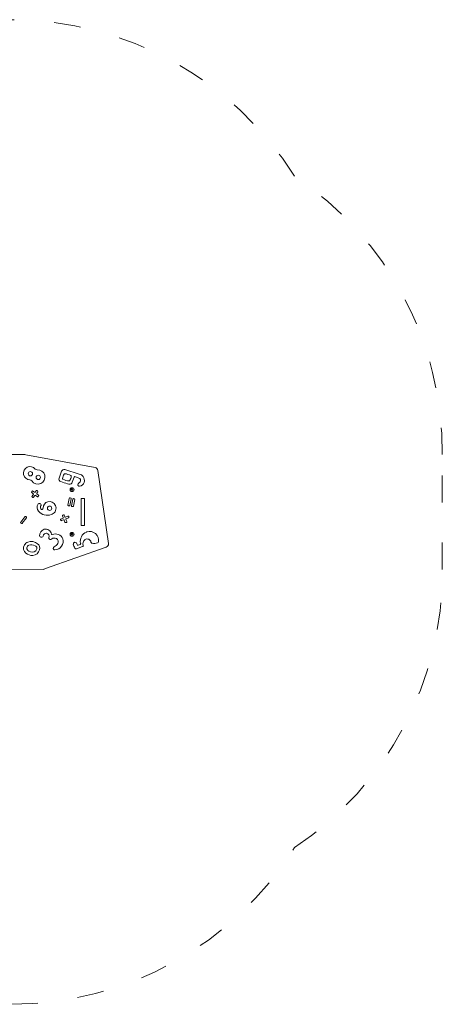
# Model space of a CAD drawing. Header units: inches. Extents: x -93 to 151, y -96 to 115.
# Tile 102 of 126: x 65.06 to 66.96, y 0.51 to 4.92. Entities that reach past the tile are written whole.
import ezdxf

# ---------------------------------------------------------------- set-up
doc = ezdxf.new("R2010")
doc.units = ezdxf.units.IN
doc.header["$MEASUREMENT"] = 0
doc.linetypes.add('ACAD_ISO03W100', pattern=[30, 12, -18])
for name, color, linetype, lineweight in [('1_projektowane', 7, 'Continuous', 5), ('strefa', 7, 'ACAD_ISO03W100', 5), ('urzadzenie', 7, 'Continuous', 5)]:
    doc.layers.add(name, color=color, linetype=linetype, lineweight=lineweight)

# ---------------------------------------------------------------- blocks, each defined once
blk = doc.blocks.new('fkkffkkf')
at = {"layer": 'strefa', "color": 0, "ltscale": 0.01}
blk.add_lwpolyline([(122.6177, 25.3827, 0.257734), (121.3483, 26.0836), (120.4327, 26.0836, 0.138494), (119.6481, 25.862, 0.366444), (118.3956, 24.3826), (118.3956, 23.9123, 0.238766), (119.0079, 22.7032, 0.323841), (120.4327, 21.6723), (121.3483, 21.6723, 0.258033), (122.6186, 22.3746, 0.253075), (123.2801, 23.621), (123.2801, 24.1357, 0.253264)], format="xyb", close=True, dxfattribs=at)
at = {"layer": 'urzadzenie', "linetype": 'Continuous'}
for p, q in [((121.4047, 24.1357), (121.3026, 24.1357)), ((121.7241, 24.077), (121.4134, 24.1341)), ((121.5742, 24.0605), (121.5631, 24.0292)), ((121.6535, 24.0481), (121.5891, 24.0679)), ((121.7839, 23.7364), (121.7363, 24.0644)), ((121.5705, 24.0138), (121.5789, 24.0109)), ((121.6074, 24.0032), (121.6087, 24.003)), ((121.6223, 24.0109), (121.6303, 24.0344)), ((121.6341, 24.0363), (121.6516, 24.03)), ((121.4419, 23.9713), (121.4402, 23.969)), ((121.4409, 23.9648), (121.4476, 23.9599)), ((121.4479, 23.9571), (121.4419, 23.9495)), ((121.4531, 23.9668), (121.4461, 23.9719)), ((121.4607, 23.9733), (121.4559, 23.9671)), ((121.463, 23.962), (121.4676, 23.9678)), ((121.4705, 23.954), (121.4634, 23.9592)), ((121.4671, 23.972), (121.4649, 23.9738)), ((121.6196, 23.981), (121.6178, 23.978)), ((121.6178, 23.978), (121.6196, 23.975)), ((121.623, 23.981), (121.6196, 23.981)), ((121.6196, 23.975), (121.623, 23.975)), ((121.6248, 23.978), (121.623, 23.981)), ((121.623, 23.975), (121.6248, 23.978)), ((121.4424, 23.9452), (121.4446, 23.9435)), ((121.4488, 23.944), (121.4551, 23.952)), ((121.4579, 23.9523), (121.4653, 23.9469)), ((121.4699, 23.9144), (121.4694, 23.9137)), ((121.4695, 23.9475), (121.4711, 23.9498)), ((121.4813, 23.9126), (121.4787, 23.915)), ((121.6088, 23.9388), (121.6026, 23.9091)), ((121.6112, 23.9073), (121.6174, 23.937)), ((121.6151, 23.9405), (121.6124, 23.9411)), ((121.6246, 23.9357), (121.6184, 23.906)), ((121.627, 23.9042), (121.6332, 23.9339)), ((121.6309, 23.9374), (121.6282, 23.938)), ((121.6763, 23.938), (121.6613, 23.938)), ((121.6613, 23.938), (121.6613, 23.818)), ((121.6613, 23.937), (121.6613, 23.819)), ((121.6743, 23.939), (121.6633, 23.939)), ((121.6763, 23.938), (121.6763, 23.818)), ((121.6763, 23.819), (121.6763, 23.937)), ((121.4812, 23.892), (121.4808, 23.8927)), ((121.528, 23.8668), (121.5314, 23.8681)), ((121.5466, 23.9073), (121.5462, 23.9081)), ((121.6049, 23.9056), (121.6077, 23.905)), ((121.6207, 23.9025), (121.6235, 23.9019)), ((121.4102, 23.8566), (121.3914, 23.8328)), ((121.3919, 23.8286), (121.3941, 23.8268)), ((121.3983, 23.8273), (121.4171, 23.8511)), ((121.4166, 23.8554), (121.4144, 23.8571)), ((121.5695, 23.8426), (121.5703, 23.8408)), ((121.5798, 23.85), (121.5712, 23.8465)), ((121.5742, 23.8391), (121.5828, 23.8425)), ((121.5779, 23.8602), (121.5809, 23.8526)), ((121.5821, 23.8651), (121.5795, 23.8641)), ((121.5854, 23.8414), (121.5891, 23.8321)), ((121.5891, 23.8558), (121.586, 23.8635)), ((121.6028, 23.8591), (121.5917, 23.8547)), ((121.593, 23.8304), (121.5956, 23.8314)), ((121.5973, 23.8353), (121.5935, 23.8447)), ((121.5947, 23.8473), (121.6057, 23.8517)), ((121.6074, 23.8556), (121.6067, 23.8575)), ((121.6196, 23.781), (121.6178, 23.778)), ((121.6178, 23.778), (121.6196, 23.775)), ((121.623, 23.781), (121.6196, 23.781)), ((121.6248, 23.778), (121.623, 23.781)), ((121.623, 23.775), (121.6248, 23.778)), ((121.6763, 23.818), (121.6613, 23.818)), ((121.6633, 23.817), (121.6743, 23.817)), ((121.688, 23.7886), (121.6853, 23.7876)), ((121.5201, 23.7558), (121.5223, 23.755)), ((121.5284, 23.7562), (121.5301, 23.7577)), ((121.6196, 23.775), (121.623, 23.775)), ((121.6591, 23.7373), (121.6598, 23.7347)), ((121.678, 23.7537), (121.679, 23.7544)), ((121.5027, 23.6245), (121.7741, 23.7201)), ((121.6412, 23.7123), (121.6683, 23.7234)), ((121.6448, 23.73), (121.6441, 23.732)), ((121.6491, 23.7294), (121.6474, 23.7287)), ((121.6583, 23.7323), (121.657, 23.732)), ((121.6683, 23.7234), (121.6692, 23.7238)), ((121.6708, 23.7276), (121.6707, 23.728)), ((121.3031, 23.621), (121.491, 23.6211))]:
    blk.add_line(p, q, dxfattribs=at)
for centre, radius in [((121.4343, 24.0495), 0.00973), ((121.4696, 24.0327), 0.00973), ((121.6213, 23.978), 0.00875), ((121.6213, 23.978), 0.004), ((121.5207, 23.895), 0.00973), ((121.6213, 23.778), 0.00875), ((121.6213, 23.778), 0.004)]:
    blk.add_circle(centre, radius, dxfattribs=at)
for centre, radius, start, end in [((121.4001, 24.0869), 0.049, 74.2469, 84.5655), ((121.433, 24.0516), 0.0297, 39.5953, 268.4183), ((121.4676, 24.0347), 0.0324, 212.6805, 95.3331), ((121.4637, 24.0769), 0.01, 219.5953, 275.3331), ((121.5855, 24.0564), 0.012, 72.9117, 160.4517), ((121.6371, 24.0195), 0.0591, 151.5576, 171.8416), ((121.5882, 24.0459), 0.0035, 84.0851, 151.5576), ((121.5809, 23.9751), 0.0747, 62.4689, 84.0851), ((121.6461, 24.0178), 0.0312, 37.8925, 76.2548), ((121.7214, 24.0622), 0.015, 8.2695, 79.5883), ((121.4319, 24.0119), 0.01, 32.6805, 88.4183), ((121.5744, 24.0252), 0.012, 160.4517, 250.8142), ((121.5821, 24.0274), 0.0035, 171.8416, 242.9113), ((121.6464, 24.205), 0.2055, 250.8142, 259.0447), ((121.6079, 24.0778), 0.0601, 242.9113, 269.9169), ((121.6078, 24.0211), 0.0035, 269.9169, 324.271), ((121.6109, 24.0148), 0.012, 259.0447, 341.2684), ((121.5817, 24.04), 0.0357, 324.271, 356.9844), ((121.6138, 24.0383), 0.0035, 356.9844, 62.4689), ((121.6331, 24.0334), 0.003, 70.3257, 161.2684), ((121.6531, 24.0015), 0.006, 112.4818, 187.0238), ((121.6676, 24.0032), 0.0206, 187.0238, 197.6123), ((121.6452, 24.0204), 0.0145, 292.4818, 330.5985), ((121.6477, 24.019), 0.0117, 330.5985, 70.3257), ((121.6488, 24.02), 0.0277, 282.9193, 37.8925), ((121.4427, 23.9673), 0.003, 143.6649, 233.6649), ((121.4443, 23.9695), 0.003, 53.6649, 143.6649), ((121.4464, 23.9583), 0.002, 321.7649, 53.6649), ((121.4543, 23.9684), 0.002, 233.6649, 321.7649), ((121.463, 23.9714), 0.003, 51.7649, 141.7649), ((121.4646, 23.9608), 0.002, 141.7649, 233.6649), ((121.4652, 23.9697), 0.003, 321.7649, 51.7649), ((121.4687, 23.9516), 0.003, 323.6649, 53.6649), ((121.6537, 23.9988), 0.006, 197.6123, 282.9193), ((121.4443, 23.9476), 0.003, 141.7649, 231.7649), ((121.4465, 23.9459), 0.003, 231.7649, 321.7649), ((121.4567, 23.9507), 0.002, 53.6649, 141.7649), ((121.4909, 23.8982), 0.0266, 144.2171, 219.8936), ((121.4671, 23.9493), 0.003, 233.6649, 323.6649), ((121.4746, 23.9107), 0.006, 46.3125, 142.1664), ((121.4777, 23.9088), 0.00523, 336.5701, 46.3125), ((121.52, 23.8956), 0.029, 25.5096, 181.1925), ((121.6118, 23.9382), 0.003, 78.1649, 168.1649), ((121.6145, 23.9376), 0.003, 348.1649, 78.1649), ((121.6276, 23.935), 0.003, 78.1649, 168.1649), ((121.6303, 23.9345), 0.003, 348.1649, 78.1649), ((121.6633, 23.937), 0.002, 90, 180), ((121.6743, 23.937), 0.002, 360, 90), ((121.5091, 23.9134), 0.0503, 219.8936, 292.0484), ((121.4919, 23.8985), 0.0126, 139.0018, 207.6034), ((121.4857, 23.8947), 0.00528, 211.4146, 3.2228), ((121.5206, 23.8949), 0.0288, 292.0484, 25.5096), ((121.5833, 23.8624), 0.003, 21.7649, 111.7649), ((121.6055, 23.9085), 0.003, 168.1649, 258.1649), ((121.6083, 23.9079), 0.003, 258.1649, 348.1649), ((121.6214, 23.9054), 0.003, 168.1649, 258.1649), ((121.6241, 23.9048), 0.003, 258.1649, 348.1649), ((121.3938, 23.8309), 0.003, 141.7649, 231.7649), ((121.396, 23.8292), 0.003, 231.7649, 321.7649), ((121.4125, 23.8547), 0.003, 51.7649, 141.7649), ((121.4147, 23.853), 0.003, 321.7649, 51.7649), ((121.5723, 23.8437), 0.003, 111.7649, 201.7649), ((121.5731, 23.8419), 0.003, 201.7649, 291.7649), ((121.5807, 23.8613), 0.003, 111.7649, 201.7649), ((121.5791, 23.8518), 0.002, 291.7649, 21.7649), ((121.5835, 23.8407), 0.002, 21.7649, 111.7649), ((121.591, 23.8566), 0.002, 201.7649, 291.7649), ((121.5919, 23.8332), 0.003, 201.7649, 291.7649), ((121.5954, 23.8454), 0.002, 111.7649, 201.7649), ((121.5945, 23.8342), 0.003, 291.7649, 21.7649), ((121.6039, 23.8564), 0.003, 21.7649, 111.7649), ((121.6046, 23.8545), 0.003, 291.7649, 21.7649), ((121.5048, 23.7727), 0.029, 108.0349, 185.2896), ((121.5056, 23.7689), 0.0137, 82.3438, 175.6124), ((121.5021, 23.7744), 0.0266, 9.7114, 103.5543), ((121.5042, 23.769), 0.0139, 337.1842, 76.8026), ((121.5313, 23.7794), 0.003, 189.7114, 294.5828), ((121.5471, 23.7448), 0.035, 22.3558, 114.5828), ((121.701, 23.7474), 0.0431, 111.3289, 193.5552), ((121.6633, 23.819), 0.002, 180, 270), ((121.6743, 23.819), 0.002, 270, 360), ((121.7005, 23.7511), 0.0395, 349.7328, 108.4413), ((121.4355, 23.7135), 0.0324, 113.4005, 149.1139), ((121.438, 23.6987), 0.0471, 52.2007, 109.1598), ((121.45, 23.7154), 0.0266, 344.9526, 50.4846), ((121.482, 23.7706), 0.006, 185.2896, 263.2316), ((121.4852, 23.7974), 0.0329, 263.2316, 271.6335), ((121.4859, 23.7704), 0.006, 271.6335, 355.6124), ((121.5225, 23.7613), 0.006, 157.1842, 246.2566), ((121.5244, 23.7606), 0.006, 249.9645, 311.9403), ((121.5413, 23.7425), 0.0189, 58.2567, 126.4093), ((121.5311, 23.7506), 0.0297, 289.274, 331.9957), ((121.5427, 23.7465), 0.0387, 272.4517, 17.5882), ((121.5412, 23.744), 0.0177, 335.4764, 55.4145), ((121.6327, 23.7352), 0.006, 116.9923, 194.5309), ((121.7309, 23.7607), 0.1075, 194.5309, 204.9904), ((121.6405, 23.72), 0.0231, 106.3667, 116.9923), ((121.6356, 23.7364), 0.006, 28.5385, 106.3667), ((121.5968, 23.7153), 0.0502, 19.4228, 28.5385), ((121.6578, 23.7342), 0.002, 283.2988, 14.8774), ((121.6947, 23.7351), 0.025, 131.8482, 196.4547), ((121.6884, 23.7392), 0.0179, 10.2394, 121.6749), ((121.7118, 23.7434), 0.006, 190.2394, 262.9538), ((121.7185, 23.7973), 0.0602, 262.9538, 286.0176), ((121.7335, 23.7451), 0.006, 286.0176, 349.7328), ((121.7691, 23.7342), 0.015, 289.4029, 8.2695), ((121.432, 23.7155), 0.0284, 149.1139, 230.9854), ((121.4423, 23.7282), 0.0448, 230.9854, 274.0043), ((121.4309, 23.7171), 0.0123, 107.1339, 177.7115), ((121.4359, 23.7169), 0.0172, 177.7115, 239.8413), ((121.4412, 23.7261), 0.0278, 239.8413, 307.7633), ((121.439, 23.6909), 0.0397, 65.1821, 107.1339), ((121.4431, 23.7173), 0.0338, 274.0043, 344.9526), ((121.45, 23.7147), 0.0135, 307.7633, 65.1821), ((121.5429, 23.7168), 0.006, 109.274, 197.6972), ((121.5706, 23.7257), 0.0351, 197.6972, 204.0715), ((121.5441, 23.7138), 0.006, 204.0715, 272.4517), ((121.6389, 23.7178), 0.006, 204.9904, 292.3217), ((121.6467, 23.7306), 0.002, 197.7881, 290.3048), ((121.6687, 23.683), 0.0504, 103.4636, 112.9377), ((121.668, 23.7265), 0.003, 292.6659, 20.3966), ((121.4824, 23.6718), 0.0515, 279.6152, 293.1444)]:
    blk.add_arc(centre, radius, start, end, dxfattribs=at)

msp = doc.modelspace()

# ---------------------------------------------------------------- block references
at = {"layer": '1_projektowane'}
msp.add_blockref('fkkffkkf', (-56.3244, -21.1597), dxfattribs=at)

doc.saveas('drawing.dxf')
